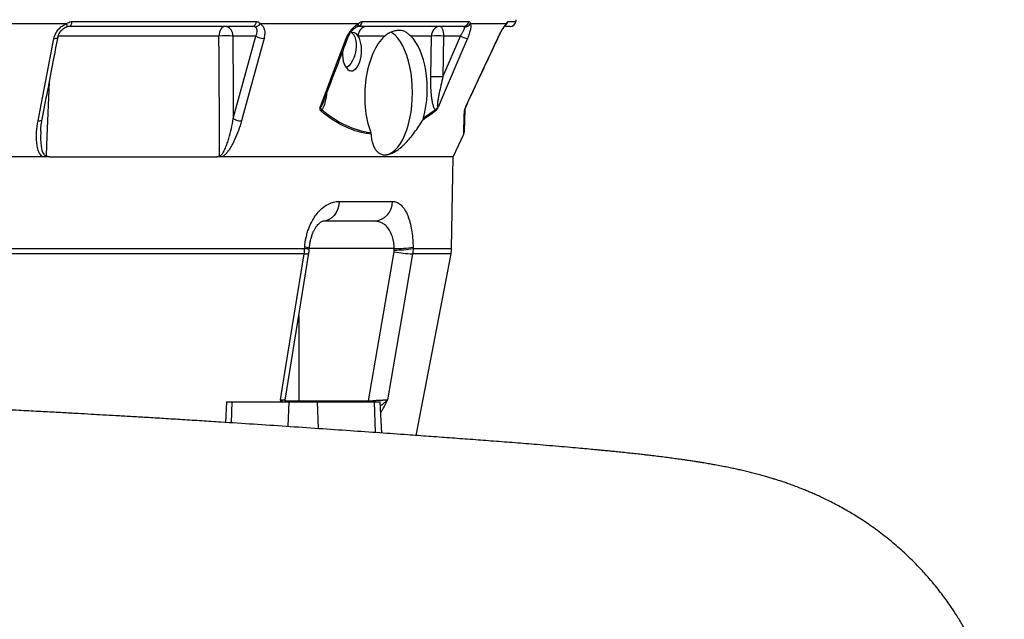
# Model space of a CAD drawing. Header units: millimetres. Extents: x 2510 to 14275, y 2068 to 15413.
# Tile 9 of 13: x 11807 to 14257, y 4227 to 5720. Entities that reach past the tile are written whole.
import ezdxf

# ---------------------------------------------------------------- set-up
doc = ezdxf.new("R2010")
doc.units = ezdxf.units.MM
doc.header["$LTSCALE"] = 5

msp = doc.modelspace()

# ---------------------------------------------------------------- linework, layer by layer
at = {"color": 7, "linetype": 'Continuous', "lineweight": 25}
for p, q in [((11923.2, 5709.8), (11588.3, 5709.8)), ((11936, 5715.2), (12395.6, 5715.2)), ((12649.7, 5709.8), (12404.6, 5709.8)), ((12659.4, 5715.2), (12924.7, 5715.2)), ((13017.4, 5709.8), (12927.7, 5709.8)), ((11923.2, 5702), (11922.9, 5702)), ((12386.4, 5703.3), (11930.7, 5703.3)), ((12911, 5703.3), (12647.9, 5703.3)), ((13027, 5703.3), (13013.5, 5703.3)), ((12394.4, 5679.2), (12337.2, 5679.2)), ((12338.2, 5473.5), (12394.4, 5679.2)), ((12714.9, 5679.2), (12649, 5679.2)), ((12831.2, 5679.2), (12779.6, 5679.2)), ((12829.7, 5577.3), (12831.2, 5679.2)), ((12859.8, 5577.3), (12903.3, 5679.2)), ((12861.4, 5679.2), (12859.8, 5577.3)), ((12903.3, 5679.2), (12861.4, 5679.2)), ((12996.4, 5673.4), (12997.2, 5675.1)), ((12811.8, 5475.2), (12840.4, 5495.6)), ((12885.3, 5378.3), (12911.8, 5435.1)), ((12881.4, 5149.8), (12885.3, 5378.6)), ((12601.6, 5267.4), (12734, 5267.4)), ((12688.8, 5218.3), (12560.6, 5218.3)), ((11580.2, 5149.8), (12515.7, 5149.8)), ((12515.7, 5149.8), (12516, 5153.3)), ((12785.5, 5153.3), (12785.6, 5149.8)), ((12514.6, 5137), (11580.2, 5137)), ((12466.9, 4772.1), (12526.2, 5138.4)), ((12674.3, 4770.5), (12738.3, 5142)), ((12793.2, 4684.4), (12880, 5137)), ((12321, 4768.3), (12318.3, 4716.9)), ((12321, 4768.3), (12335.6, 4768.3)), ((12335.6, 4768.3), (12477.1, 4768.3)), ((12477.1, 4768.3), (12547.8, 4768.3)), ((12501.1, 4770.5), (12674.3, 4770.5)), ((12547.8, 4768.3), (12689.2, 4768.3)), ((12689.2, 4768.3), (12703.8, 4768.3)), ((12707.9, 4690.5), (12703.8, 4768.3))]:
    msp.add_line(p, q, dxfattribs=at)
at = {"color": 8, "linetype": 'Continuous', "lineweight": 25}
for p, q in [((13021.3, 5715.2), (13041.7, 5715.2)), ((12302.5, 5679.2), (11902.8, 5679.2)), ((12996.1, 5673.4), (12996.3, 5673.4)), ((12738.6, 5149.8), (12527.4, 5149.8)), ((12785.6, 5149.8), (12881.4, 5149.8)), ((12880, 5137), (12784.4, 5137)), ((12501.1, 4983.3), (12501.1, 4770.5)), ((12333.7, 4715.9), (12335.6, 4768.3)), ((12466.7, 4770.5), (12501.1, 4770.5)), ((12474.8, 4706.6), (12477.1, 4768.3)), ((12501.1, 4770.5), (12501.1, 4768.3)), ((12550.3, 4701.5), (12547.8, 4768.3)), ((12674.3, 4770.5), (12674.3, 4768.3)), ((12692, 4691.6), (12689.2, 4768.3))]:
    msp.add_line(p, q, dxfattribs=at)
at = {"color": 8, "linetype": 'Continuous', "lineweight": 25, "flags": 128}
for points in [[(11923.2, 5709.8), (11923.5, 5708), (11923.8, 5706.4), (11923.9, 5705.1), (11923.9, 5703.9), (11923.9, 5703), (11923.7, 5702.4), (11923.3, 5702), (11923.2, 5702)], [(11891.8, 5673.4), (11894.5, 5673.4), (11896.8, 5673.7), (11898.8, 5674.2), (11900.4, 5674.9), (11901.4, 5675.8), (11901.9, 5676.8), (11901.9, 5676.9)], [(12619.3, 5673.4), (12621, 5673.4), (12622.2, 5673.7), (12622.9, 5674.2), (12623, 5674.4)], [(11880.2, 5564.1), (11874.3, 5429.5), (11872.2, 5381.4)], [(11852.2, 5467.7), (11854.9, 5467.8), (11857.2, 5468), (11859.2, 5468.5), (11860.8, 5469.2), (11861.8, 5470.1), (11862.4, 5471.2), (11862.4, 5471.2)], [(12514.6, 5137), (12518.9, 5136.9), (12522.3, 5137.1), (12524.7, 5137.4), (12526, 5138), (12526.2, 5138.4)]]:
    msp.add_lwpolyline(points, dxfattribs=at)
at = {"color": 7, "linetype": 'Continuous', "lineweight": 25, "flags": 128}
for points in [[(11936, 5715.2), (11935.7, 5712.8), (11935.3, 5710.5), (11934.8, 5708.4), (11934.1, 5706.7), (11933.4, 5705.2), (11932.5, 5704.2), (11931.6, 5703.5), (11930.7, 5703.3)], [(12318.1, 5703.3), (12315.1, 5702.9), (12312.2, 5701.5), (12309.6, 5699.3), (12307.2, 5696.3), (12305.3, 5692.6), (12303.8, 5688.5), (12302.9, 5683.9), (12302.5, 5679.2)], [(12632.1, 5687.9), (12632.8, 5687.4), (12636.9, 5683.1), (12640.2, 5677.2), (12642.5, 5670.2), (12643.9, 5662.1), (12644.2, 5653.3), (12643.4, 5644.2), (12641.5, 5635), (12638.7, 5626.3), (12635, 5618.2), (12630.6, 5611.1), (12625.7, 5605.3), (12620.3, 5601), (12619.1, 5600.2)], [(12784, 5538.3), (12783.6, 5554.8), (12782.5, 5571.1), (12780.5, 5587), (12777.8, 5602.4), (12774.3, 5617), (12770.2, 5630.7), (12765.4, 5643.4), (12760, 5655), (12754.1, 5665.1), (12747.8, 5673.9), (12741, 5681.1), (12734, 5686.7), (12730.3, 5688.9)], [(12852.9, 5703.3), (12854.5, 5702.9), (12856.1, 5701.5), (12857.5, 5699.3), (12858.8, 5696.3), (12859.9, 5692.6), (12860.7, 5688.5), (12861.2, 5683.9), (12861.4, 5679.2)], [(11852.2, 5467.7), (11857.4, 5494.9), (11878.4, 5603.6), (11891.8, 5673.4)], [(12303.8, 5381.4), (12303.6, 5428.3), (12302.7, 5628), (12302.5, 5679.2)], [(12337.2, 5679.2), (12337.9, 5540), (12338.2, 5473.5)], [(12414.6, 5673.4), (12407.2, 5646.2), (12377.6, 5537.5), (12358.5, 5467.7)], [(12554.8, 5503.6), (12592.8, 5603.6), (12619.3, 5673.4)], [(12921.2, 5673.4), (12909.6, 5646.2), (12863.3, 5537.5), (12848.8, 5503.6)], [(12917.1, 5503.6), (12963.6, 5603.6), (12996.1, 5673.4)], [(12713.7, 5383.3), (12719.3, 5383.8), (12726.7, 5386), (12734, 5389.9), (12741, 5395.5), (12747.8, 5402.7), (12754.1, 5411.5), (12760, 5421.7), (12765.4, 5433.2), (12770.2, 5445.9), (12774.3, 5459.6), (12777.8, 5474.3), (12780.5, 5489.6), (12782.5, 5505.5), (12783.6, 5521.8), (12784, 5538.3)], [(12601.6, 5267.4), (12600.7, 5257.8), (12598.3, 5248.6), (12594.4, 5240.1), (12589.3, 5232.6), (12583.1, 5226.6), (12576.1, 5222), (12568.5, 5219.2), (12560.6, 5218.3)], [(12527.3, 5147.2), (12527.3, 5148.1), (12527.5, 5150.8)], [(12455.4, 4773), (12466.6, 4841.5), (12514.6, 5137)], [(12784.4, 5137), (12767.5, 5038.8), (12721.8, 4773)], [(12466.9, 4772.1), (12466.7, 4770.2), (12466.6, 4768.3)]]:
    msp.add_lwpolyline(points, dxfattribs=at)
at = {"color": 7, "linetype": 'Continuous', "lineweight": 25}
for centre, radius, start, end in [((12383.7, 5714.9), 11.9, 282.9044, 1.7173), ((12391.6, 5716.6), 14.7, 272.6156, 332.3418), ((12646.6, 5716.1), 12.8, 276.1588, 356.1567), ((12910.6, 5717.6), 14.3, 271.5374, 350.5169), ((12914, 5717.9), 16, 267.7514, 329.509), ((13027, 5718.3), 15, 270, 348.1058), ((13017.3, 5720.4), 25, 348.1058, 359), ((12314.9, 5681.1), 22.4, 355.0821, 81.7653), ((12672.3, 5680), 23.4, 94.2201, 182.0084), ((12854.6, 5680), 23.4, 94.2203, 182.0086), ((12319.9, 5257.2), 422.3, 87.6405, 92.3595), ((12414.3, 5710.4), 37.1, 237.4643, 270.4871), ((12846.3, 5267.1), 412.4, 87.9027, 92.0973), ((12927.3, 5722.8), 49.8, 241.1077, 262.9207), ((12844.8, 5165.2), 412.4, 87.9027, 92.0973), ((12547.3, 5498.3), 11.6, 325.631, 346.6505), ((12831.5, 5494), 9.08, 345.6437, 10.3062), ((12905.7, 5495.9), 8.72, 331.2436, 357.9232), ((12939.2, 5491.7), 24.9, 155.1884, 157.2753), ((12358.1, 5504.8), 37, 237.4469, 270.5766), ((12902.4, 5438.6), 10, 339.303, 358), ((12686.4, 5266), 47.7, 272.9314, 1.7796), ((12741.8, 5424.2), 274.4, 269.3251, 279.1671), ((12741.9, 5420.6), 274.3, 269.3231, 279.1688), ((12806.4, 5151.1), 75, 349.1425, 359), ((12790.9, 5408.7), 271.8, 258.8416, 268.6333)]:
    msp.add_arc(centre, radius, start, end, dxfattribs=at)
at = {"color": 8, "linetype": 'Continuous', "lineweight": 25}
for centre, radius, start, end in [((12641.3, 5709.9), 8.42, 298.2952, 359.6506), ((13006, 5714.3), 12.2, 317.0265, 338.649), ((13006.6, 5718.2), 15, 305.0008, 348.3401), ((12516.2, 5124.8), 25, 63.7365, 91.0398), ((12516.4, 5128.4), 25, 63.7029, 91.0573)]:
    msp.add_arc(centre, radius, start, end, dxfattribs=at)
at = {"color": 7, "linetype": 'Continuous', "lineweight": 25}
for centre, major_axis, ratio, start_param, end_param in [((12633.5, 5640.4), (2.3, 47.9), 0.496358, 5.677671, 6.551187), ((12633.5, 5640.4), (2.3, 47.9), 0.496358, 1.597296, 5.677671), ((12742.9, 5538.3), (6.4, 155), 0.500039, 0.451046, 2.285261), ((12742.9, 5538.3), (6.4, 155), 0.500039, 4.313803, 5.873699), ((11310.3, 2533.6), (0, 16864.1), 0.08573, 4.867943, 4.868157)]:
    msp.add_ellipse(centre, major_axis=major_axis, ratio=ratio, start_param=start_param, end_param=end_param, dxfattribs=at)
for points, knots in [([(11891.8, 5673.4), (11892.6, 5677.3), (11893.9, 5681.1), (11896.5, 5686.7), (11897.6, 5688.5), (11899.8, 5692), (11901.1, 5693.7), (11903.8, 5696.9), (11905.3, 5698.5), (11908.4, 5701.4), (11910.1, 5702.8), (11913.6, 5705.2), (11915.4, 5706.3), (11919.2, 5708.3), (11921.2, 5709.1), (11923.2, 5709.8)], [0, 0, 0, 0, 0.25, 0.25, 0.375, 0.375, 0.5, 0.5, 0.625, 0.625, 0.75, 0.75, 0.875, 0.875, 1, 1, 1, 1]), ([(11923.2, 5709.8), (11924.9, 5711.1), (11928.4, 5713.6), (11933, 5715.1), (11935.5, 5715.2), (11936, 5715.2)], [0, 0, 0, 0, 0.445163, 0.893057, 1, 1, 1, 1]), ([(12395.6, 5715.2), (12396.6, 5715.2), (12397.5, 5715.1), (12399.3, 5714.5), (12400.1, 5714.2), (12401.6, 5713.2), (12402.3, 5712.6), (12403.6, 5711.3), (12404.1, 5710.6), (12404.6, 5709.8)], [0, 0, 0, 0, 0.25, 0.25, 0.5, 0.5, 0.75, 0.75, 1, 1, 1, 1]), ([(12404.6, 5709.8), (12406.9, 5708.3), (12411.6, 5705), (12415.7, 5696.2), (12417.1, 5685.3), (12415.4, 5677.2), (12414.6, 5673.4)], [0, 0, 0, 0, 0.226121, 0.476938, 0.750718, 1, 1, 1, 1]), ([(12619.3, 5673.4), (12621.5, 5678.2), (12625.9, 5687.9), (12635.8, 5700.3), (12644.2, 5707.1), (12648.8, 5709.3), (12649.7, 5709.8)], [0, 0, 0, 0, 0.312268, 0.625721, 0.920641, 1, 1, 1, 1]), ([(12649.7, 5709.8), (12650.6, 5710.6), (12651.4, 5711.3), (12653, 5712.6), (12653.8, 5713.2), (12655.4, 5714.2), (12656.2, 5714.5), (12657.8, 5715.1), (12658.6, 5715.2), (12659.4, 5715.2)], [0, 0, 0, 0, 0.25, 0.25, 0.5, 0.5, 0.75, 0.75, 1, 1, 1, 1]), ([(12927.7, 5709.8), (12928.1, 5709.1), (12928.4, 5708.3), (12928.9, 5706.3), (12929, 5705.2), (12929.1, 5702.7), (12929, 5701.4), (12928.8, 5698.5), (12928.5, 5697), (12927.6, 5692.1), (12926.7, 5688.6), (12924.3, 5681.1), (12922.8, 5677.3), (12921.2, 5673.4)], [0, 0, 0, 0, 0.125, 0.125, 0.25, 0.25, 0.375, 0.375, 0.5, 0.5, 0.75, 0.75, 1, 1, 1, 1]), ([(12924.7, 5715.2), (12925.1, 5715.2), (12926.2, 5715), (12927.5, 5713), (12927.7, 5710.7), (12927.7, 5709.8)], [0, 0, 0, 0, 0.2147679, 0.6762781, 1, 1, 1, 1]), ([(12996.1, 5673.4), (12997.9, 5677.3), (12999.8, 5681.1), (13002.7, 5686.7), (13003.7, 5688.5), (13005.6, 5692), (13006.6, 5693.7), (13008.5, 5696.9), (13009.4, 5698.5), (13011.2, 5701.4), (13012.1, 5702.8), (13013.8, 5705.2), (13014.6, 5706.3), (13016.1, 5708.3), (13016.8, 5709.1), (13017.4, 5709.8)], [0, 0, 0, 0, 0.25, 0.25, 0.375, 0.375, 0.5, 0.5, 0.625, 0.625, 0.75, 0.75, 0.875, 0.875, 1, 1, 1, 1]), ([(13017.4, 5709.8), (13017.9, 5710.6), (13018.4, 5711.3), (13019.1, 5712.6), (13019.5, 5713.2), (13020.1, 5714.2), (13020.4, 5714.5), (13020.9, 5715.1), (13021.1, 5715.2), (13021.3, 5715.2)], [0, 0, 0, 0, 0.25, 0.25, 0.5, 0.5, 0.75, 0.75, 1, 1, 1, 1]), ([(11902, 5676.9), (11902.4, 5678.7), (11903.3, 5682.5), (11906.3, 5688.2), (11910.4, 5693.6), (11915.3, 5697.9), (11919.8, 5700.7), (11922.4, 5701.6), (11923.3, 5701.8)], [0, 0, 0, 0, 0.179372, 0.379246, 0.571769, 0.753219, 0.923655, 1, 1, 1, 1]), ([(11930.7, 5703.3), (11929.4, 5703.3), (11928.1, 5703.2), (11925.5, 5702.7), (11924.2, 5702.4), (11922.9, 5702)], [0, 0, 0, 0, 0.5, 0.5, 1, 1, 1, 1]), ([(12392.3, 5702), (12391.5, 5702.4), (12390.6, 5702.7), (12388.6, 5703.2), (12387.5, 5703.3), (12386.4, 5703.3)], [0, 0, 0, 0, 0.5, 0.5, 1, 1, 1, 1]), ([(12394.4, 5679.2), (12395.3, 5681.6), (12397.3, 5686.6), (12397.7, 5693.3), (12396.2, 5698.9), (12393.5, 5701), (12392.3, 5702)], [0, 0, 0, 0, 0.259571, 0.53913, 0.786089, 1, 1, 1, 1]), ([(12623, 5674.4), (12623.8, 5676.2), (12625.4, 5680.2), (12628.8, 5686.3), (12632.8, 5691.8), (12637, 5696.5), (12640.9, 5699.8), (12643.9, 5701.8), (12645, 5702.2), (12645.3, 5702.4)], [0, 0, 0, 0, 0.151486, 0.330627, 0.50685, 0.658332, 0.815101, 0.94481, 1, 1, 1, 1]), ([(12645.4, 5702.4), (12645.7, 5702.6), (12646.8, 5703.1), (12647.8, 5703.3), (12647.8, 5703.3), (12647.9, 5703.3)], [0, 0, 0, 0, 0.204212, 0.569747, 1, 1, 1, 1]), ([(12779.6, 5679.2), (12777.2, 5681.5), (12774.9, 5683.6), (12770.5, 5687.1), (12768.4, 5688.6), (12765.2, 5690.4), (12764.1, 5690.9), (12761.8, 5691.8), (12760.6, 5692.1), (12757, 5693), (12754.4, 5693.3), (12748.8, 5693.3), (12745.8, 5693), (12741.2, 5692.1), (12739.6, 5691.7), (12736.3, 5690.8), (12734.7, 5690.3), (12729.8, 5688.5), (12726.6, 5687.1), (12720.5, 5683.6), (12717.5, 5681.5), (12714.9, 5679.2)], [0, 0, 0, 0, 0.125, 0.125, 0.25, 0.25, 0.3125, 0.3125, 0.375, 0.375, 0.5, 0.5, 0.625, 0.625, 0.6875, 0.6875, 0.75, 0.75, 0.875, 0.875, 1, 1, 1, 1]), ([(12903.3, 5679.2), (12904.9, 5681.5), (12906.4, 5683.8), (12909, 5688.3), (12910.2, 5690.5), (12911.6, 5693.5), (12912, 5694.5), (12912.7, 5696.4), (12913, 5697.3), (12913.4, 5698.9), (12913.5, 5699.6), (12913.6, 5700.9), (12913.5, 5701.5), (12913.3, 5702)], [0, 0, 0, 0, 0.25, 0.25, 0.5, 0.5, 0.625, 0.625, 0.75, 0.75, 0.875, 0.875, 1, 1, 1, 1]), ([(12913.3, 5702), (12913.2, 5702.4), (12912.8, 5702.7), (12912, 5703.2), (12911.5, 5703.3), (12911, 5703.3)], [0, 0, 0, 0, 0.5, 0.5, 1, 1, 1, 1]), ([(12999.3, 5679.6), (13000.6, 5682.1), (13003, 5686.9), (13006.5, 5693.2), (13009.7, 5698.6), (13012.3, 5702.4), (13014.2, 5705), (13014.7, 5705.6), (13015, 5705.9)], [0, 0, 0, 0, 0.201911, 0.399456, 0.570217, 0.749501, 0.884728, 1, 1, 1, 1]), ([(13014.9, 5705.8), (13015, 5706), (13015.5, 5706.4), (13015.7, 5706.6), (13015.6, 5706.5), (13015.6, 5706.5)], [0, 0, 0, 0, 0.254774, 0.998416, 1, 1, 1, 1]), ([(11862.4, 5471.2), (11871.6, 5519.2), (11884.8, 5587.8), (11898, 5656.3), (11901.9, 5676.9)], [0, 0, 0, 0, 0.7, 1, 1, 1, 1]), ([(12561.5, 5512.6), (12574.2, 5545.9), (12594.7, 5599.9), (12615.2, 5653.8), (12623, 5674.4)], [0, 0, 0, 0, 0.618735, 1, 1, 1, 1]), ([(12916.7, 5502.2), (12933.6, 5538.7), (12960.2, 5595.8), (12986.8, 5652.8), (12996.3, 5673.4)], [0, 0, 0, 0, 0.639597, 1, 1, 1, 1]), ([(12996.3, 5673.4), (12997.8, 5675.4), (12999.3, 5677.3), (12999.3, 5679.6), (12999.3, 5679.6)], [0, 0, 0, 0, 0.999984, 1, 1, 1, 1]), ([(12840.4, 5495.6), (12839.7, 5496.6), (12839, 5497.8), (12837.8, 5500.4), (12837.2, 5501.9), (12836.2, 5504.9), (12835.8, 5506.4), (12834.9, 5509.6), (12834.5, 5511.2), (12833.5, 5516.2), (12832.9, 5519.6), (12831.9, 5526.6), (12831.5, 5530.1), (12830.5, 5540.9), (12830.1, 5548.1), (12829.6, 5562.6), (12829.5, 5570), (12829.7, 5577.3)], [0, 0, 0, 0, 0.0625, 0.0625, 0.125, 0.125, 0.1875, 0.1875, 0.25, 0.25, 0.375, 0.375, 0.5, 0.5, 0.75, 0.75, 1, 1, 1, 1]), ([(12859.8, 5577.3), (12858.1, 5570.6), (12856.5, 5563.9), (12853.3, 5550.4), (12851.9, 5543.7), (12849.8, 5533.6), (12849.2, 5530.3), (12847.9, 5523.6), (12847.4, 5520.3), (12846.7, 5515.3), (12846.5, 5513.7), (12846.1, 5510.4), (12846, 5508.8), (12845.9, 5506.5), (12845.9, 5505.7), (12846, 5504.2), (12846.1, 5503.5), (12846.4, 5502.7), (12846.5, 5502.5), (12846.9, 5502.2), (12847.1, 5502.1), (12847.6, 5502.3), (12847.8, 5502.5), (12848.3, 5503), (12848.6, 5503.2), (12848.8, 5503.6)], [0, 0, 0, 0, 0.25, 0.25, 0.5, 0.5, 0.625, 0.625, 0.75, 0.75, 0.8125, 0.8125, 0.875, 0.875, 0.90625, 0.90625, 0.9375, 0.9375, 0.953125, 0.953125, 0.96875, 0.96875, 0.984375, 0.984375, 1, 1, 1, 1]), ([(12556.9, 5491.7), (12556.3, 5492.3), (12555.7, 5492.9), (12554.8, 5494.4), (12554.4, 5495.4), (12554, 5497.4), (12553.9, 5498.5), (12554.1, 5500.4), (12554.2, 5501), (12554.5, 5502.3), (12554.6, 5502.9), (12554.8, 5503.6)], [0, 0, 0, 0, 0.25, 0.25, 0.5, 0.5, 0.75, 0.75, 0.875, 0.875, 1, 1, 1, 1]), ([(12558.6, 5495.6), (12558, 5495.9), (12557.5, 5496.2), (12556.5, 5497.2), (12556.2, 5497.8), (12555.6, 5499.3), (12555.4, 5500.1), (12555.2, 5501.3), (12555.1, 5501.7), (12554.9, 5502.6), (12554.9, 5503.1), (12554.8, 5503.6)], [0, 0, 0, 0, 0.25, 0.25, 0.5, 0.5, 0.75, 0.75, 0.875, 0.875, 1, 1, 1, 1]), ([(12681, 5435.2), (12675.7, 5435.6), (12670.3, 5436.4), (12659.6, 5438.4), (12654.2, 5439.6), (12643.6, 5442.6), (12638.3, 5444.3), (12627.8, 5448.3), (12622.6, 5450.4), (12596.7, 5462.5), (12576.5, 5475.6), (12556.9, 5491.7)], [0, 0, 0, 0, 0.125, 0.125, 0.25, 0.25, 0.375, 0.375, 0.5, 0.5, 1, 1, 1, 1]), ([(12558.6, 5495.6), (12577.9, 5479.6), (12597.7, 5466.7), (12638.1, 5447.5), (12658.8, 5441.4), (12680.1, 5439.2)], [0, 0, 0, 0, 0.5, 0.5, 1, 1, 1, 1]), ([(12840.3, 5491.7), (12841, 5492.3), (12841.7, 5492.9), (12842.8, 5494.1), (12843.2, 5494.5), (12843.9, 5495.4), (12844.3, 5495.9), (12845, 5496.9), (12845.4, 5497.4), (12846.1, 5498.6), (12846.5, 5499.1), (12847.2, 5500.4), (12847.5, 5501), (12848.2, 5502.3), (12848.5, 5502.9), (12848.8, 5503.6)], [0, 0, 0, 0, 0.25, 0.25, 0.375, 0.375, 0.5, 0.5, 0.625, 0.625, 0.75, 0.75, 0.875, 0.875, 1, 1, 1, 1]), ([(12840.4, 5495.6), (12841.1, 5495.9), (12841.7, 5496.2), (12843.1, 5497.2), (12843.8, 5497.9), (12845.2, 5499.3), (12846, 5500.1), (12847.1, 5501.3), (12847.4, 5501.7), (12848.1, 5502.6), (12848.5, 5503.1), (12848.8, 5503.6)], [0, 0, 0, 0, 0.25, 0.25, 0.5, 0.5, 0.75, 0.75, 0.875, 0.875, 1, 1, 1, 1]), ([(12914.4, 5495.6), (12914.2, 5488.2), (12913.7, 5473.4), (12913.1, 5456.5), (12912.7, 5444.7), (12912.4, 5438.6), (12912.5, 5438.9), (12912.5, 5439)], [0, 0, 0, 0, 0.216299, 0.43256, 0.65471, 0.876833, 1, 1, 1, 1]), ([(12913.4, 5491.7), (12913.4, 5492.3), (12913.5, 5492.9), (12913.8, 5494.4), (12914, 5495.4), (12914.6, 5497.4), (12915, 5498.5), (12915.7, 5500.4), (12916, 5501), (12916.5, 5502.3), (12916.8, 5502.9), (12917.1, 5503.6)], [0, 0, 0, 0, 0.25, 0.25, 0.5, 0.5, 0.75, 0.75, 0.875, 0.875, 1, 1, 1, 1]), ([(12917.1, 5503.6), (12917.1, 5503.5), (12917.1, 5503.5), (12917, 5503.5), (12916.9, 5503.1), (12916.4, 5501.6), (12915.5, 5499.5), (12914.6, 5496.9), (12914.5, 5496.1), (12914.4, 5495.6)], [0, 0, 0, 0, 0.004799, 0.006146, 0.01583, 0.091517, 0.403346, 0.670414, 1, 1, 1, 1]), ([(11863.2, 5378.3), (11862.8, 5378.6), (11860.8, 5380.1), (11857.7, 5383.8), (11853.6, 5391.2), (11850.5, 5401.5), (11848.1, 5418.7), (11847.9, 5440.9), (11850.8, 5458.8), (11852.2, 5467.7)], [0, 0, 0, 0, 0.015489, 0.086289, 0.157465, 0.297792, 0.438594, 0.719076, 1, 1, 1, 1]), ([(11858.8, 5441.7), (11858.8, 5442.2), (11858.9, 5448.1), (11859.9, 5458), (11861.6, 5467.4), (11862.4, 5471.2)], [0, 0, 0, 0, 0.0567107, 0.6089273, 1, 1, 1, 1]), ([(12303.8, 5381.4), (12304.2, 5381.3), (12304.6, 5381.4), (12305.5, 5381.6), (12305.9, 5381.8), (12307.2, 5382.5), (12308, 5383.2), (12309.5, 5384.6), (12310.2, 5385.4), (12311.5, 5387.1), (12312.1, 5388), (12313.8, 5390.7), (12314.8, 5392.5), (12316.8, 5396.4), (12317.7, 5398.3), (12320.2, 5404.2), (12321.8, 5408.2), (12324.6, 5416.2), (12325.9, 5420.3), (12329.5, 5432.5), (12331.6, 5440.7), (12335.2, 5457.1), (12336.8, 5465.3), (12338.2, 5473.5)], [0, 0, 0, 0, 0.015625, 0.015625, 0.03125, 0.03125, 0.0625, 0.0625, 0.09375, 0.09375, 0.125, 0.125, 0.1875, 0.1875, 0.25, 0.25, 0.375, 0.375, 0.5, 0.5, 0.75, 0.75, 1, 1, 1, 1]), ([(12358.5, 5467.7), (12356.3, 5459.8), (12353.8, 5451.8), (12348.1, 5436), (12344.9, 5428.2), (12339.4, 5416.5), (12337.5, 5412.6), (12333.3, 5404.9), (12331.1, 5401.2), (12327.5, 5395.7), (12326.2, 5393.9), (12323.6, 5390.3), (12322.2, 5388.6), (12319.3, 5385.3), (12317.8, 5383.7), (12314.6, 5380.8), (12312.9, 5379.4), (12311.1, 5378.3)], [0, 0, 0, 0, 0.25, 0.25, 0.5, 0.5, 0.625, 0.625, 0.75, 0.75, 0.8125, 0.8125, 0.875, 0.875, 0.9375, 0.9375, 1, 1, 1, 1]), ([(12681, 5435.2), (12681.1, 5432.9), (12681.3, 5430.6), (12681.8, 5426.2), (12682, 5424), (12683.1, 5417.8), (12684, 5414), (12686.2, 5406.9), (12687.6, 5403.7), (12689.9, 5399.3), (12690.8, 5397.9), (12692.6, 5395.3), (12693.5, 5394.1), (12696.5, 5390.7), (12698.7, 5388.9), (12703.3, 5386), (12705.9, 5384.9), (12709.9, 5383.8), (12711.3, 5383.6), (12714.2, 5383.3), (12715.6, 5383.3), (12720.1, 5383.5), (12723.1, 5384), (12727.9, 5385.4), (12729.6, 5385.9), (12732.9, 5387.2), (12734.5, 5388), (12739.6, 5390.6), (12743.1, 5392.7), (12750.1, 5397.5), (12753.6, 5400.3), (12759, 5405), (12760.8, 5406.7), (12764.4, 5410.2), (12766.2, 5412), (12771.6, 5417.6), (12775.1, 5421.6), (12782.3, 5430.2), (12785.8, 5434.7), (12796.4, 5449.1), (12803.2, 5459.3), (12809.7, 5470.1)], [0, 0, 0, 0, 0.03125, 0.03125, 0.0625, 0.0625, 0.125, 0.125, 0.1875, 0.1875, 0.21875, 0.21875, 0.25, 0.25, 0.3125, 0.3125, 0.375, 0.375, 0.40625, 0.40625, 0.4375, 0.4375, 0.5, 0.5, 0.53125, 0.53125, 0.5625, 0.5625, 0.625, 0.625, 0.6875, 0.6875, 0.71875, 0.71875, 0.75, 0.75, 0.8125, 0.8125, 0.875, 0.875, 1, 1, 1, 1]), ([(12811.8, 5475.2), (12811.3, 5473.7), (12810.7, 5471.9), (12809.8, 5470.3), (12809.7, 5470.1)], [0, 0, 0, 0, 0.882501, 1, 1, 1, 1]), ([(11863.2, 5378.3), (11787, 5378.3), (11708.5, 5378.3), (11549, 5378.3), (11467.9, 5378.3), (11305.3, 5378.3), (11223.6, 5378.3), (11061.7, 5378.3), (10981.4, 5378.3), (10824, 5378.3), (10747, 5378.3), (10598.1, 5378.3), (10526.2, 5378.3), (10389.3, 5378.3), (10324.2, 5378.3), (10202.5, 5378.3), (10145.9, 5378.3), (10094.2, 5378.3)], [0, 0, 0, 0, 0.125, 0.125, 0.25, 0.25, 0.375, 0.375, 0.5, 0.5, 0.625, 0.625, 0.75, 0.75, 0.875, 0.875, 1, 1, 1, 1]), ([(11881.3, 5378.3), (11879.6, 5378.3), (11878, 5378.5), (11875.7, 5379.3), (11875, 5379.6), (11873.9, 5380.2), (11873.5, 5380.4), (11872.9, 5380.8), (11872.5, 5381.1), (11872.2, 5381.4)], [0, 0, 0, 0, 0.5, 0.5, 0.75, 0.75, 0.875, 0.875, 1, 1, 1, 1]), ([(11881.3, 5378.3), (11956, 5378.3), (12028.4, 5378.3), (12167.2, 5378.3), (12233.6, 5378.3), (12296.1, 5378.3)], [0, 0, 0, 0, 0.5, 0.5, 1, 1, 1, 1]), ([(12296.1, 5378.3), (12297.5, 5378.3), (12298.8, 5378.5), (12300.8, 5379.3), (12301.4, 5379.6), (12302.3, 5380.2), (12302.6, 5380.4), (12303.2, 5380.8), (12303.5, 5381.1), (12303.8, 5381.4)], [0, 0, 0, 0, 0.5, 0.5, 0.75, 0.75, 0.875, 0.875, 1, 1, 1, 1]), ([(12885.3, 5378.3), (12885.3, 5378.3), (12882.1, 5378.3), (12869.4, 5378.3), (12859.9, 5378.3), (12834.5, 5378.3), (12818.7, 5378.3), (12781.1, 5378.3), (12759.3, 5378.3), (12709.8, 5378.3), (12682.2, 5378.3), (12621.6, 5378.3), (12588.5, 5378.3), (12517.4, 5378.3), (12479.3, 5378.3), (12398.5, 5378.3), (12355.8, 5378.3), (12311.1, 5378.3)], [0, 0, 0, 0, 0.125, 0.125, 0.25, 0.25, 0.375, 0.375, 0.5, 0.5, 0.625, 0.625, 0.75, 0.75, 0.875, 0.875, 1, 1, 1, 1]), ([(12516, 5153.3), (12516.6, 5161.6), (12517.7, 5169.6), (12520.2, 5181.3), (12521.2, 5185.1), (12522.8, 5190.8), (12523.4, 5192.7), (12524.6, 5196.4), (12525.3, 5198.2), (12528.6, 5207.1), (12531.7, 5213.8), (12536.9, 5223.1), (12538.7, 5226.1), (12542.5, 5231.8), (12544.5, 5234.4), (12550.6, 5242), (12554.8, 5246.4), (12563.9, 5254.1), (12568.4, 5257.3), (12575.5, 5261.1), (12577.8, 5262.2), (12582.6, 5264.1), (12585, 5264.9), (12592.1, 5266.8), (12596.9, 5267.4), (12601.6, 5267.4)], [0, 0, 0, 0, 0.125, 0.125, 0.1875, 0.1875, 0.21875, 0.21875, 0.25, 0.25, 0.375, 0.375, 0.4375, 0.4375, 0.5, 0.5, 0.625, 0.625, 0.75, 0.75, 0.8125, 0.8125, 0.875, 0.875, 1, 1, 1, 1]), ([(12734, 5267.4), (12737.6, 5267.1), (12744.6, 5266.3), (12754.4, 5260.2), (12763.2, 5250.3), (12770.7, 5236.8), (12776.7, 5220.3), (12781.1, 5202), (12784, 5182.2), (12785.2, 5165.9), (12785.5, 5156.1), (12785.5, 5153.3)], [0, 0, 0, 0, 0.127584, 0.255121, 0.382292, 0.509383, 0.626438, 0.743428, 0.850408, 0.95736, 1, 1, 1, 1]), ([(12527.6, 5150.7), (12527.8, 5153.5), (12528.3, 5159.7), (12530, 5169), (12532.4, 5178.4), (12535.4, 5187.2), (12539, 5195), (12542.8, 5201.8), (12546.7, 5207.4), (12550.7, 5211.9), (12554.1, 5214.9), (12557.1, 5217), (12559.3, 5218), (12560.4, 5218.3), (12560.5, 5218.3), (12560.5, 5218.3)], [0, 0, 0, 0, 0.057322, 0.130045, 0.202969, 0.273784, 0.349692, 0.423467, 0.496498, 0.575789, 0.652353, 0.729713, 0.818394, 0.908233, 1, 1, 1, 1]), ([(12738.6, 5149.8), (12738.5, 5152.5), (12738.4, 5155.1), (12737.9, 5160.1), (12737.6, 5162.6), (12736.9, 5167.5), (12736.4, 5169.9), (12735.4, 5174.5), (12734.7, 5176.8), (12732.7, 5183.5), (12731, 5187.5), (12728.2, 5193), (12727.3, 5194.8), (12725.1, 5198.1), (12724, 5199.7), (12720.6, 5204.2), (12718.1, 5206.7), (12714.2, 5209.9), (12712.8, 5210.9), (12710, 5212.7), (12708.6, 5213.5), (12704.2, 5215.6), (12701.3, 5216.6), (12695.1, 5218), (12692, 5218.3), (12688.8, 5218.3)], [0, 0, 0, 0, 0.0625, 0.0625, 0.125, 0.125, 0.1875, 0.1875, 0.25, 0.25, 0.375, 0.375, 0.4375, 0.4375, 0.5, 0.5, 0.625, 0.625, 0.6875, 0.6875, 0.75, 0.75, 0.875, 0.875, 1, 1, 1, 1]), ([(12526.2, 5138.4), (12526.4, 5139.7), (12526.9, 5142.6), (12527, 5145.6), (12527.1, 5147.2)], [0, 0, 0, 0, 0.445353, 1, 1, 1, 1]), ([(14257, 3882.1), (14256.5, 3889.3), (14254.9, 3914.2), (14248.5, 3954.6), (14238.7, 4001.5), (14227.3, 4043.1), (14215.3, 4079.5), (14203.3, 4110.7), (14192.1, 4137), (14182, 4158.5), (14173.4, 4175.5), (14166.3, 4189), (14159.7, 4200.8), (14153.1, 4212.3), (14146.1, 4224.1), (14138.3, 4236.7), (14129.5, 4250.2), (14119.7, 4264.5), (14109.4, 4279.1), (14098, 4294.2), (14085, 4310.7), (14068.2, 4330.7), (14046.7, 4354.7), (14019.4, 4382.2), (13988, 4410.8), (13954.2, 4438.4), (13921.2, 4462.4), (13889.6, 4483.1), (13859.5, 4501), (13834.6, 4514.5), (13815.1, 4524.3), (13801.4, 4530.8), (13789.3, 4536.4), (13778.4, 4541.2), (13767.8, 4545.7), (13756.7, 4550.3), (13744.2, 4555.2), (13730.6, 4560.3), (13717.6, 4565), (13706.5, 4568.8), (13697, 4571.9), (13688.1, 4574.7), (13678.6, 4577.7), (13668.1, 4580.8), (13656.4, 4584.1), (13644, 4587.6), (13631.4, 4590.8), (13618.2, 4594.1), (13605.7, 4597.1), (13593.2, 4599.9), (13580.7, 4602.6), (13567.1, 4605.4), (13552.3, 4608.4), (13538.9, 4610.9), (13527.8, 4612.9), (13520.1, 4614.2), (13512.8, 4615.4), (13505.2, 4616.7), (13496, 4618.2), (13485.5, 4619.9), (13474.5, 4621.5), (13464.3, 4623), (13455.6, 4624.3), (13445.9, 4625.6), (13433.8, 4627.3), (13418.3, 4629.4), (13402.1, 4631.4), (13387.3, 4633.2), (13374.5, 4634.8), (13362.4, 4636.2), (13348.8, 4637.7), (13333.1, 4639.4), (13316, 4641.3), (13299.3, 4643), (13284.4, 4644.5), (13272, 4645.8), (13261.4, 4646.8), (13251.7, 4647.7), (13239.4, 4648.9), (13222.9, 4650.5), (13201.4, 4652.4), (13176.2, 4654.7), (13147.8, 4657.2), (13117.6, 4659.7), (13079.4, 4662.9), (13033.8, 4666.5), (12980.7, 4670.6), (12928.4, 4674.5), (12876.6, 4678.4), (12824.6, 4682.1), (12767, 4686.3), (12702.2, 4690.9), (12628.5, 4696.1), (12550.8, 4701.4), (12470.5, 4706.9), (12389.2, 4712.3), (12318.8, 4716.9), (12259.7, 4720.7), (12212.3, 4723.6), (12166.4, 4726.5), (12123.1, 4729.1), (12083.3, 4731.4), (12047.2, 4733.5), (12014.6, 4735.4), (11983, 4737.2), (11949.6, 4739.1), (11911.8, 4741.1), (11869.3, 4743.4), (11822, 4745.9), (11770.3, 4748.5), (11714.2, 4751.3), (11653.8, 4754.1), (11588.7, 4757.1), (11522.8, 4760), (11456.7, 4762.7), (11391.4, 4765.4), (11325.3, 4767.9), (11260.5, 4770.3), (11198.1, 4772.5), (11127.5, 4775), (11049.8, 4777.5), (10966.4, 4780.2), (10889.9, 4782.4), (10820.2, 4784.4), (10757.1, 4786.2), (10699.4, 4787.7), (10650.1, 4789), (10606.6, 4790.1), (10566.1, 4791.1), (10522.9, 4792.1), (10471.8, 4793.4), (10412.3, 4794.7), (10344.2, 4796.3), (10271.8, 4798), (10205.6, 4799.6), (10147.5, 4801), (10099.7, 4802.3), (10054.6, 4803.6), (10012.7, 4804.8), (9973.2, 4806.1), (9936.1, 4807.4), (9901.6, 4808.7), (9870.3, 4809.9), (9841.8, 4811.1), (9814.1, 4812.4), (9786.2, 4813.7), (9756.4, 4815.2), (9725.3, 4816.9), (9693.9, 4818.8), (9663.6, 4820.8), (9636.7, 4822.7), (9613.3, 4824.4), (9591.7, 4826.2), (9570.1, 4828.1), (9548.8, 4830.1), (9527.6, 4832.3), (9507.2, 4834.5), (9489.6, 4836.7), (9475.9, 4838.5), (9465, 4840), (9454.7, 4841.6), (9445.2, 4843.1), (9434.8, 4844.9), (9421.7, 4847.1), (9406.4, 4849.9), (9389.8, 4852.8), (9373.1, 4855.7), (9356.4, 4858.6), (9341, 4861.2), (9326.2, 4863.5), (9311.8, 4865.8), (9296.9, 4868), (9281.6, 4870.2), (9265.4, 4872.5), (9248.9, 4874.7), (9233.4, 4876.6), (9220, 4878.2), (9207.4, 4879.7), (9194, 4881.2), (9178.8, 4882.8), (9163.6, 4884.4), (9150, 4885.7), (9137.8, 4886.8), (9125.5, 4887.8), (9111.8, 4889), (9097.6, 4890.1), (9084, 4891.1), (9071.8, 4892), (9059.6, 4892.8), (9046.7, 4893.6), (9032, 4894.5), (9017, 4895.4), (9003, 4896.1), (8990.6, 4896.7), (8978.7, 4897.2), (8966.5, 4897.7), (8953.4, 4898.2), (8939.3, 4898.7), (8923.7, 4899.2), (8905.8, 4899.7), (8884.5, 4900.3), (8859.7, 4900.8), (8831.1, 4901.4), (8798.5, 4902), (8761.8, 4902.6), (8735.5, 4903), (8721.8, 4903.2)], [0, 0, 0, 0, 0.0028806, 0.0098589, 0.0161925, 0.0218842, 0.0269362, 0.0313498, 0.0351263, 0.0382664, 0.040771, 0.0426543, 0.0443671, 0.0461305, 0.0479447, 0.0498096, 0.0520497, 0.0543593, 0.0567385, 0.0591875, 0.0619249, 0.0651603, 0.069704, 0.0749721, 0.080908, 0.0869369, 0.0929257, 0.097898, 0.1029127, 0.1080622, 0.1106529, 0.1130306, 0.1151723, 0.1171332, 0.1189482, 0.1209341, 0.1233995, 0.1263199, 0.1289263, 0.1311436, 0.1330033, 0.134878, 0.1368879, 0.1392553, 0.1418976, 0.1449633, 0.148249, 0.1511249, 0.1545744, 0.1576998, 0.1610227, 0.1645789, 0.1686513, 0.1732774, 0.1757264, 0.1778415, 0.1796715, 0.1818188, 0.1844649, 0.1875361, 0.1908794, 0.1937392, 0.1961181, 0.1981047, 0.2019494, 0.2063491, 0.2110836, 0.215333, 0.2183517, 0.2214686, 0.2250854, 0.2291992, 0.2338002, 0.2382126, 0.241793, 0.2448142, 0.2472787, 0.2494183, 0.251862, 0.2561262, 0.2611387, 0.2668971, 0.2733902, 0.2800316, 0.2864691, 0.2974634, 0.3078228, 0.3175684, 0.3270305, 0.336347, 0.3455109, 0.3572958, 0.3693908, 0.3817978, 0.3943364, 0.4066296, 0.4186776, 0.4256674, 0.432578, 0.4392809, 0.4454511, 0.4510737, 0.4561482, 0.4606736, 0.4647592, 0.4693531, 0.4745726, 0.4804163, 0.486882, 0.4939665, 0.5015225, 0.5096661, 0.518393, 0.5276986, 0.5360444, 0.5448001, 0.5536916, 0.5622577, 0.5704955, 0.5784118, 0.5902152, 0.6012557, 0.6115445, 0.6206701, 0.6291172, 0.6368841, 0.6439677, 0.6491262, 0.6545937, 0.6605293, 0.6669391, 0.6757703, 0.6853357, 0.6956264, 0.7066301, 0.7138985, 0.7210176, 0.7277376, 0.7340595, 0.7399846, 0.7458375, 0.7512492, 0.7562226, 0.7607609, 0.7650391, 0.7698025, 0.7748118, 0.7803174, 0.7861496, 0.7917528, 0.7970845, 0.8015829, 0.8055663, 0.8103511, 0.8155793, 0.8200236, 0.8255486, 0.831583, 0.834909, 0.8382477, 0.8430038, 0.8466176, 0.8494608, 0.8532198, 0.8579403, 0.8623475, 0.8664937, 0.8703634, 0.8737791, 0.8766499, 0.8797078, 0.8825464, 0.8856477, 0.8889062, 0.8923311, 0.8955516, 0.8981955, 0.9003672, 0.9029787, 0.9062234, 0.909496, 0.9122199, 0.9144917, 0.9169594, 0.9198933, 0.9231397, 0.9260278, 0.928467, 0.9307456, 0.933416, 0.9365604, 0.940014, 0.943032, 0.9455111, 0.9478694, 0.9503833, 0.9531707, 0.9562408, 0.9594015, 0.9631956, 0.9676439, 0.9727629, 0.9785635, 0.9850468, 0.9922016, 1, 1, 1, 1]), ([(12674.3, 4770.5), (12679.4, 4770.9), (12684.5, 4771.3), (12690.6, 4771.7), (12691.8, 4771.8), (12694.2, 4772), (12695.4, 4772), (12698.9, 4772.2), (12701.1, 4772.4), (12705.3, 4772.6), (12707.4, 4772.7), (12711.1, 4772.9), (12712.8, 4772.9), (12715.2, 4773), (12715.9, 4773), (12717.3, 4773), (12718, 4773), (12719.9, 4773.1), (12720.9, 4773), (12721.8, 4773)], [0, 0, 0, 0, 0.25, 0.25, 0.3125, 0.3125, 0.375, 0.375, 0.5, 0.5, 0.625, 0.625, 0.75, 0.75, 0.8125, 0.8125, 0.875, 0.875, 1, 1, 1, 1])]:
    msp.add_open_spline(points, degree=3, knots=knots, dxfattribs=at)
at = {"color": 8, "linetype": 'Continuous', "lineweight": 25}
for points, knots in [([(12570.3, 5535.7), (12570, 5533.4), (12569.3, 5527.1), (12567.1, 5517.2), (12564.4, 5507.4), (12561.5, 5500), (12559.5, 5496.9), (12558.6, 5495.6)], [0, 0, 0, 0, 0.150037, 0.413442, 0.681214, 0.860888, 1, 1, 1, 1]), ([(12554.8, 5503.6), (12554.9, 5503.2), (12555.1, 5502.6), (12555.6, 5502.2), (12555.9, 5502.1), (12556.4, 5502.4), (12556.9, 5502.9), (12558.2, 5504.8), (12559.8, 5508.1), (12561, 5511.2), (12561.5, 5512.6)], [0, 0, 0, 0, 0.107867, 0.16238, 0.217306, 0.242906, 0.320438, 0.39958, 0.719229, 1, 1, 1, 1]), ([(12911.5, 5435.2), (12911.5, 5435), (12911.5, 5434.7), (12911.6, 5438.2), (12911.8, 5443.6), (12912.1, 5451.7), (12912.4, 5462.6), (12912.8, 5475.8), (12913.2, 5486.4), (12913.4, 5491.7)], [0, 0, 0, 0, 0.123223, 0.257771, 0.392734, 0.543599, 0.694472, 0.847231, 1, 1, 1, 1]), ([(12917.1, 5503.6), (12917, 5503.2), (12916.8, 5502.6), (12916.7, 5502.2), (12916.7, 5502.2), (12916.7, 5502.2)], [0, 0, 0, 0, 0.595485, 0.896442, 1, 1, 1, 1]), ([(11859, 5441.7), (11858.7, 5434.5), (11858.3, 5423), (11859.4, 5407.4), (11861.2, 5397.2), (11863.5, 5389.7), (11865.8, 5385.2), (11868.4, 5382.4), (11870.6, 5381.4), (11871.8, 5381.4), (11872.2, 5381.4)], [0, 0, 0, 0, 0.3251446, 0.5184552, 0.7113464, 0.7994521, 0.886978, 0.9469911, 0.9804709, 1, 1, 1, 1]), ([(12455.4, 4773), (12457.4, 4773), (12462.7, 4773.1), (12467, 4772.8), (12466.4, 4772.4), (12466.2, 4772.2)], [0, 0, 0, 0, 0.291574, 0.7772696, 1, 1, 1, 1]), ([(12457.6, 4768.3), (12456.9, 4769.9), (12456.2, 4771.4), (12455.5, 4773), (12455.4, 4773)], [0, 0, 0, 0, 0.986365, 1, 1, 1, 1]), ([(12455.4, 4773), (12455.5, 4773), (12455.6, 4772.9), (12455.8, 4772.7), (12456.6, 4772.1), (12457.9, 4771), (12459.5, 4769.7), (12460.3, 4768.7), (12460.7, 4768.3)], [0, 0, 0, 0, 0.009067, 0.05126, 0.141013, 0.379373, 0.749018, 1, 1, 1, 1]), ([(12704.3, 4758.8), (12707.4, 4760.9), (12712.9, 4764.8), (12718.3, 4769.5), (12720.9, 4772.1), (12721.8, 4773), (12721.8, 4773)], [0, 0, 0, 0, 0.4371444, 0.7959661, 0.9969487, 1, 1, 1, 1]), ([(12721.8, 4773), (12721.8, 4773), (12719.7, 4768.8), (12715.4, 4760.3), (12710, 4749.3), (12706.5, 4743.7), (12705.2, 4741.7)], [0, 0, 0, 0, 0.0019954, 0.3942394, 0.786247, 1, 1, 1, 1])]:
    msp.add_open_spline(points, degree=3, knots=knots, dxfattribs=at)
at = {"color": 7, "linetype": 'Continuous', "lineweight": 25}
for points in [[(12840.3, 5491.7), (12830.2, 5483.8), (12820, 5476.6), (12809.7, 5470.1)], [(12681, 5435.2), (12681, 5436.5), (12680.7, 5437.8), (12680.1, 5439.2)], [(11881.3, 5378.3), (11878.3, 5378.3), (11872.3, 5378.3), (11866.2, 5378.3), (11863.2, 5378.3)], [(12311.1, 5378.3), (12308.6, 5378.3), (12303.6, 5378.3), (12298.6, 5378.3), (12296.1, 5378.3)], [(12514.6, 5137), (12515.2, 5141.2), (12515.6, 5145.5), (12515.7, 5149.8)], [(12738.3, 5142), (12738.5, 5143.4), (12738.7, 5144.9), (12738.6, 5146.3)], [(12785.6, 5149.8), (12785.6, 5145.5), (12785.2, 5141.2), (12784.4, 5137)]]:
    msp.add_open_spline(points, degree=3, dxfattribs=at)

doc.saveas('drawing.dxf')
